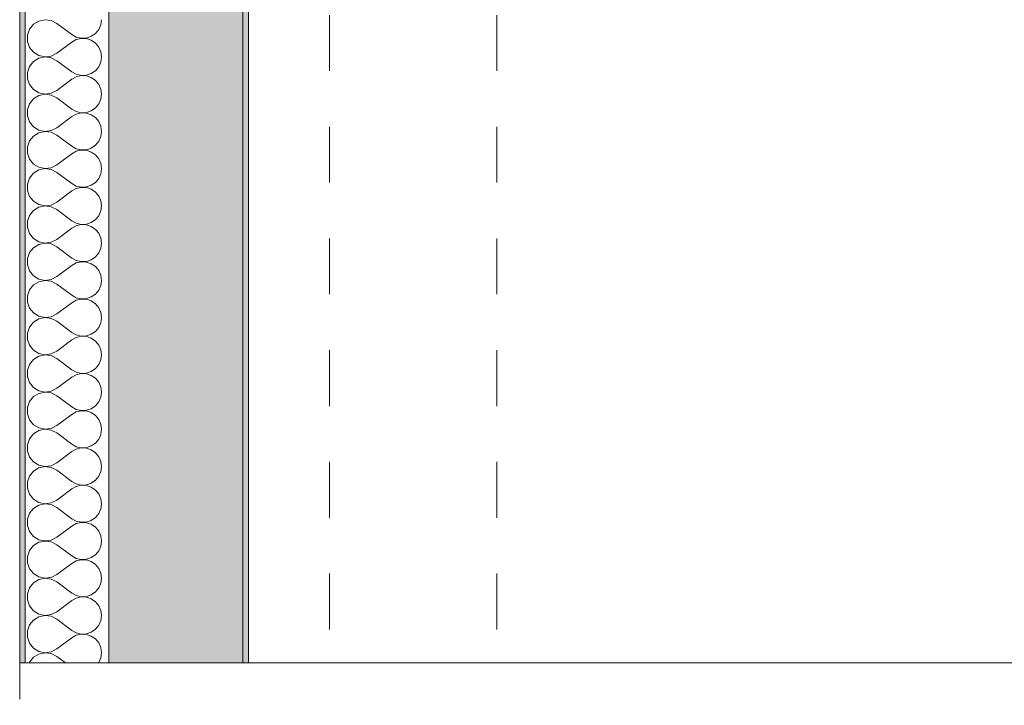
# Model space of a CAD drawing. Header units: metres. Extents: x -3.5 to 65.3, y -10.9 to 16.7.
# Tile 56 of 165: x 43.7 to 45.5, y -8.2 to -6.9. Entities that reach past the tile are written whole.
import ezdxf

# ---------------------------------------------------------------- set-up
doc = ezdxf.new("R2010")
doc.units = ezdxf.units.M
doc.header["$MEASUREMENT"] = 0
doc.linetypes.add('Strichlinie doppelt', pattern=[0.218722, 0.105833, -0.042333, 0.028222, -0.042333])
doc.linetypes.add('Untersicht', pattern=[0.04, 0.03, -0.01])
for name, color, linetype in [('301 - Elemente.Linie', 7, 'Continuous'), ('451 - Universal.Achsen Raster', 7, 'Continuous'), ('603 - Struktur.Bodenplatte_ Decke Roh', 7, 'Continuous'), ('604 - Struktur.Wand Aussen', 7, 'Continuous')]:
    doc.layers.add(name, color=color, linetype=linetype)

# ---------------------------------------------------------------- blocks, each defined once
blk = doc.blocks.new('*X422')
at = {"layer": '604 - Struktur.Wand Aussen', "color": 7, "linetype": 'Continuous', "lineweight": 5}
for p, q in [((43.7754, -6.9333), (43.7644, -6.9357)), ((43.7866, -6.9348), (43.7754, -6.9333)), ((43.8754, -6.9424), (43.8767, -6.9333)), ((43.7476, -6.9504), (43.7438, -6.961)), ((43.7547, -6.9416), (43.7476, -6.9504)), ((43.7644, -6.9357), (43.7547, -6.9416)), ((43.7967, -6.94), (43.7866, -6.9348)), ((43.7967, -6.94), (43.8233, -6.96)), ((43.8658, -6.9579), (43.8717, -6.9508)), ((43.8717, -6.9508), (43.8754, -6.9424)), ((43.7438, -6.961), (43.7438, -6.9723)), ((43.8233, -6.96), (43.8314, -6.9644)), ((43.8314, -6.9689), (43.8233, -6.9733)), ((43.8314, -6.9644), (43.8403, -6.9665)), ((43.8403, -6.9668), (43.8314, -6.9689)), ((43.8403, -6.9665), (43.8495, -6.9661)), ((43.8495, -6.9672), (43.8403, -6.9668)), ((43.8495, -6.9661), (43.8582, -6.9631)), ((43.8582, -6.9702), (43.8495, -6.9672)), ((43.8582, -6.9631), (43.8658, -6.9579)), ((43.7438, -6.9723), (43.7476, -6.983)), ((43.7476, -6.983), (43.7547, -6.9917)), ((43.7967, -6.9933), (43.8233, -6.9733)), ((43.8658, -6.9754), (43.8582, -6.9702)), ((43.8717, -6.9825), (43.8658, -6.9754)), ((43.8754, -6.9909), (43.8717, -6.9825)), ((43.7547, -6.9917), (43.7644, -6.9976)), ((43.7644, -7.0024), (43.7547, -7.0082)), ((43.7644, -6.9976), (43.7754, -7)), ((43.7754, -7), (43.7644, -7.0024)), ((43.7754, -7), (43.7866, -6.9985)), ((43.7866, -7.0015), (43.7754, -7)), ((43.7866, -6.9985), (43.7967, -6.9933)), ((43.7967, -7.0067), (43.7866, -7.0015)), ((43.8767, -7), (43.8754, -6.9909)), ((43.8754, -7.0091), (43.8767, -7)), ((43.7476, -7.017), (43.7438, -7.0277)), ((43.7547, -7.0082), (43.7476, -7.017)), ((43.7967, -7.0067), (43.8233, -7.0267)), ((43.8658, -7.0246), (43.8717, -7.0175)), ((43.8717, -7.0175), (43.8754, -7.0091)), ((43.7438, -7.0277), (43.7438, -7.039)), ((43.7438, -7.039), (43.7476, -7.0496)), ((43.8233, -7.0267), (43.8314, -7.0311)), ((43.8314, -7.0355), (43.8233, -7.04)), ((43.8314, -7.0311), (43.8403, -7.0332)), ((43.8403, -7.0335), (43.8314, -7.0355)), ((43.8403, -7.0332), (43.8495, -7.0327)), ((43.8495, -7.0339), (43.8403, -7.0335)), ((43.8495, -7.0327), (43.8582, -7.0298)), ((43.8582, -7.0368), (43.8495, -7.0339)), ((43.8582, -7.0298), (43.8658, -7.0246)), ((43.8658, -7.0421), (43.8582, -7.0368)), ((43.7476, -7.0496), (43.7547, -7.0584)), ((43.7967, -7.06), (43.8233, -7.04)), ((43.8717, -7.0491), (43.8658, -7.0421)), ((43.8754, -7.0575), (43.8717, -7.0491)), ((43.7547, -7.0749), (43.7476, -7.0837)), ((43.7547, -7.0584), (43.7644, -7.0643)), ((43.7644, -7.069), (43.7547, -7.0749)), ((43.7644, -7.0643), (43.7754, -7.0666)), ((43.7754, -7.0667), (43.7644, -7.069)), ((43.7754, -7.0666), (43.7866, -7.0651)), ((43.7866, -7.0682), (43.7754, -7.0667)), ((43.7866, -7.0651), (43.7967, -7.06)), ((43.7967, -7.0733), (43.7866, -7.0682)), ((43.7967, -7.0733), (43.8233, -7.0933)), ((43.8767, -7.0667), (43.8754, -7.0575)), ((43.8754, -7.0758), (43.8767, -7.0667)), ((43.7476, -7.0837), (43.7438, -7.0943)), ((43.8582, -7.0965), (43.8658, -7.0913)), ((43.8658, -7.0913), (43.8717, -7.0842)), ((43.8717, -7.0842), (43.8754, -7.0758)), ((43.7438, -7.0943), (43.7438, -7.1056)), ((43.7438, -7.1056), (43.7476, -7.1163)), ((43.7967, -7.1267), (43.8233, -7.1067)), ((43.8233, -7.0933), (43.8314, -7.0978)), ((43.8314, -7.1022), (43.8233, -7.1067)), ((43.8314, -7.0978), (43.8403, -7.0999)), ((43.8403, -7.1001), (43.8314, -7.1022)), ((43.8403, -7.0999), (43.8495, -7.0994)), ((43.8495, -7.1006), (43.8403, -7.1001)), ((43.8495, -7.0994), (43.8582, -7.0965)), ((43.8582, -7.1035), (43.8495, -7.1006)), ((43.8658, -7.1087), (43.8582, -7.1035)), ((43.8717, -7.1158), (43.8658, -7.1087)), ((43.7476, -7.1163), (43.7547, -7.1251)), ((43.7547, -7.1251), (43.7644, -7.131)), ((43.7866, -7.1318), (43.7967, -7.1267)), ((43.8754, -7.1242), (43.8717, -7.1158)), ((43.8767, -7.1333), (43.8754, -7.1242)), ((43.7547, -7.1416), (43.7476, -7.1504)), ((43.7644, -7.1357), (43.7547, -7.1416)), ((43.7644, -7.131), (43.7754, -7.1333)), ((43.7754, -7.1333), (43.7644, -7.1357)), ((43.7754, -7.1333), (43.7866, -7.1318)), ((43.7866, -7.1348), (43.7754, -7.1333)), ((43.7967, -7.14), (43.7866, -7.1348)), ((43.7967, -7.14), (43.8233, -7.16)), ((43.8717, -7.1508), (43.8754, -7.1424)), ((43.8754, -7.1424), (43.8767, -7.1333)), ((43.7476, -7.1504), (43.7438, -7.161)), ((43.7438, -7.161), (43.7438, -7.1723)), ((43.8233, -7.16), (43.8314, -7.1644)), ((43.8582, -7.1631), (43.8658, -7.1579)), ((43.8658, -7.1579), (43.8717, -7.1508)), ((43.7438, -7.1723), (43.7476, -7.183)), ((43.7967, -7.1933), (43.8233, -7.1733)), ((43.8314, -7.1689), (43.8233, -7.1733)), ((43.8314, -7.1644), (43.8403, -7.1665)), ((43.8403, -7.1668), (43.8314, -7.1689)), ((43.8403, -7.1665), (43.8495, -7.1661)), ((43.8495, -7.1672), (43.8403, -7.1668)), ((43.8495, -7.1661), (43.8582, -7.1631)), ((43.8582, -7.1702), (43.8495, -7.1672)), ((43.8658, -7.1754), (43.8582, -7.1702)), ((43.8717, -7.1825), (43.8658, -7.1754)), ((43.7476, -7.183), (43.7547, -7.1917)), ((43.7547, -7.1917), (43.7644, -7.1976)), ((43.7644, -7.1976), (43.7754, -7.2)), ((43.7866, -7.1985), (43.7967, -7.1933)), ((43.8754, -7.1909), (43.8717, -7.1825)), ((43.8767, -7.2), (43.8754, -7.1909)), ((43.7547, -7.2082), (43.7476, -7.217)), ((43.7644, -7.2024), (43.7547, -7.2082)), ((43.7754, -7.2), (43.7644, -7.2024)), ((43.7754, -7.2), (43.7866, -7.1985)), ((43.7866, -7.2015), (43.7754, -7.2)), ((43.7967, -7.2067), (43.7866, -7.2015)), ((43.7967, -7.2067), (43.8233, -7.2267)), ((43.8717, -7.2175), (43.8754, -7.2091)), ((43.8754, -7.2091), (43.8767, -7.2)), ((43.7476, -7.217), (43.7438, -7.2277)), ((43.7438, -7.2277), (43.7438, -7.239)), ((43.8233, -7.2267), (43.8314, -7.2311)), ((43.8314, -7.2311), (43.8403, -7.2332)), ((43.8403, -7.2335), (43.8314, -7.2355)), ((43.8403, -7.2332), (43.8495, -7.2327)), ((43.8495, -7.2339), (43.8403, -7.2335)), ((43.8495, -7.2327), (43.8582, -7.2298)), ((43.8582, -7.2298), (43.8658, -7.2246)), ((43.8658, -7.2246), (43.8717, -7.2175)), ((43.7438, -7.239), (43.7476, -7.2496)), ((43.7476, -7.2496), (43.7547, -7.2584)), ((43.7967, -7.26), (43.8233, -7.24)), ((43.8314, -7.2355), (43.8233, -7.24)), ((43.8582, -7.2368), (43.8495, -7.2339)), ((43.8658, -7.2421), (43.8582, -7.2368)), ((43.8717, -7.2491), (43.8658, -7.2421)), ((43.8754, -7.2575), (43.8717, -7.2491)), ((43.7547, -7.2584), (43.7644, -7.2643)), ((43.7644, -7.2643), (43.7754, -7.2666)), ((43.7754, -7.2667), (43.7644, -7.269)), ((43.7754, -7.2666), (43.7866, -7.2651)), ((43.7866, -7.2682), (43.7754, -7.2667)), ((43.7866, -7.2651), (43.7967, -7.26)), ((43.7967, -7.2733), (43.7866, -7.2682)), ((43.8767, -7.2667), (43.8754, -7.2575)), ((43.8754, -7.2758), (43.8767, -7.2667)), ((43.7476, -7.2837), (43.7438, -7.2943)), ((43.7547, -7.2749), (43.7476, -7.2837)), ((43.7644, -7.269), (43.7547, -7.2749)), ((43.7967, -7.2733), (43.8233, -7.2933)), ((43.8658, -7.2913), (43.8717, -7.2842)), ((43.8717, -7.2842), (43.8754, -7.2758)), ((43.7438, -7.2943), (43.7438, -7.3056)), ((43.8233, -7.2933), (43.8314, -7.2978)), ((43.8314, -7.3022), (43.8233, -7.3067)), ((43.8314, -7.2978), (43.8403, -7.2999)), ((43.8403, -7.3001), (43.8314, -7.3022)), ((43.8403, -7.2999), (43.8495, -7.2994)), ((43.8495, -7.3006), (43.8403, -7.3001)), ((43.8495, -7.2994), (43.8582, -7.2965)), ((43.8582, -7.3035), (43.8495, -7.3006)), ((43.8582, -7.2965), (43.8658, -7.2913)), ((43.8658, -7.3087), (43.8582, -7.3035)), ((43.7438, -7.3056), (43.7476, -7.3163)), ((43.7476, -7.3163), (43.7547, -7.3251)), ((43.7967, -7.3267), (43.8233, -7.3067)), ((43.8717, -7.3158), (43.8658, -7.3087)), ((43.8754, -7.3242), (43.8717, -7.3158)), ((43.7547, -7.3251), (43.7644, -7.331)), ((43.7644, -7.3357), (43.7547, -7.3416)), ((43.7644, -7.331), (43.7754, -7.3333)), ((43.7754, -7.3333), (43.7644, -7.3357)), ((43.7754, -7.3333), (43.7866, -7.3318)), ((43.7866, -7.3348), (43.7754, -7.3333)), ((43.7866, -7.3318), (43.7967, -7.3267)), ((43.7967, -7.34), (43.7866, -7.3348)), ((43.8767, -7.3333), (43.8754, -7.3242)), ((43.8754, -7.3424), (43.8767, -7.3333)), ((43.7476, -7.3504), (43.7438, -7.361)), ((43.7547, -7.3416), (43.7476, -7.3504)), ((43.7967, -7.34), (43.8233, -7.36)), ((43.8658, -7.3579), (43.8717, -7.3508)), ((43.8717, -7.3508), (43.8754, -7.3424)), ((43.7438, -7.361), (43.7438, -7.3723)), ((43.7438, -7.3723), (43.7476, -7.383)), ((43.7967, -7.3933), (43.8233, -7.3733)), ((43.8233, -7.36), (43.8314, -7.3644)), ((43.8314, -7.3689), (43.8233, -7.3733)), ((43.8314, -7.3644), (43.8403, -7.3665)), ((43.8403, -7.3668), (43.8314, -7.3689)), ((43.8403, -7.3665), (43.8495, -7.3661)), ((43.8495, -7.3672), (43.8403, -7.3668)), ((43.8495, -7.3661), (43.8582, -7.3631)), ((43.8582, -7.3702), (43.8495, -7.3672)), ((43.8582, -7.3631), (43.8658, -7.3579)), ((43.8658, -7.3754), (43.8582, -7.3702)), ((43.7476, -7.383), (43.7547, -7.3917)), ((43.7547, -7.3917), (43.7644, -7.3976)), ((43.8717, -7.3825), (43.8658, -7.3754)), ((43.8754, -7.3909), (43.8717, -7.3825)), ((43.8767, -7.4), (43.8754, -7.3909)), ((43.7547, -7.4082), (43.7476, -7.417)), ((43.7644, -7.4024), (43.7547, -7.4082)), ((43.7644, -7.3976), (43.7754, -7.4)), ((43.7754, -7.4), (43.7644, -7.4024)), ((43.7754, -7.4), (43.7866, -7.3985)), ((43.7866, -7.4015), (43.7754, -7.4)), ((43.7866, -7.3985), (43.7967, -7.3933)), ((43.7967, -7.4067), (43.7866, -7.4015)), ((43.7967, -7.4067), (43.8233, -7.4267)), ((43.8717, -7.4175), (43.8754, -7.4091)), ((43.8754, -7.4091), (43.8767, -7.4)), ((43.7476, -7.417), (43.7438, -7.4277)), ((43.7438, -7.4277), (43.7438, -7.439)), ((43.8233, -7.4267), (43.8314, -7.4311)), ((43.8582, -7.4298), (43.8658, -7.4246)), ((43.8658, -7.4246), (43.8717, -7.4175)), ((43.7438, -7.439), (43.7476, -7.4496)), ((43.7967, -7.46), (43.8233, -7.44)), ((43.8314, -7.4355), (43.8233, -7.44)), ((43.8314, -7.4311), (43.8403, -7.4332)), ((43.8403, -7.4335), (43.8314, -7.4355)), ((43.8403, -7.4332), (43.8495, -7.4327)), ((43.8495, -7.4339), (43.8403, -7.4335)), ((43.8495, -7.4327), (43.8582, -7.4298)), ((43.8582, -7.4368), (43.8495, -7.4339)), ((43.8658, -7.4421), (43.8582, -7.4368)), ((43.8717, -7.4491), (43.8658, -7.4421)), ((43.7476, -7.4496), (43.7547, -7.4584)), ((43.7547, -7.4584), (43.7644, -7.4643)), ((43.7866, -7.4651), (43.7967, -7.46)), ((43.8754, -7.4575), (43.8717, -7.4491)), ((43.8767, -7.4667), (43.8754, -7.4575)), ((43.7547, -7.4749), (43.7476, -7.4837)), ((43.7644, -7.469), (43.7547, -7.4749)), ((43.7644, -7.4643), (43.7754, -7.4666)), ((43.7754, -7.4667), (43.7644, -7.469)), ((43.7754, -7.4666), (43.7866, -7.4651)), ((43.7866, -7.4682), (43.7754, -7.4667)), ((43.7967, -7.4733), (43.7866, -7.4682)), ((43.7967, -7.4733), (43.8233, -7.4933)), ((43.8717, -7.4842), (43.8754, -7.4758)), ((43.8754, -7.4758), (43.8767, -7.4667)), ((43.7476, -7.4837), (43.7438, -7.4943)), ((43.7438, -7.4943), (43.7438, -7.5056)), ((43.8233, -7.4933), (43.8314, -7.4978)), ((43.8314, -7.4978), (43.8403, -7.4999)), ((43.8495, -7.4994), (43.8582, -7.4965)), ((43.8582, -7.4965), (43.8658, -7.4913)), ((43.8658, -7.4913), (43.8717, -7.4842)), ((43.7438, -7.5056), (43.7476, -7.5163)), ((43.7967, -7.5267), (43.8233, -7.5067)), ((43.8314, -7.5022), (43.8233, -7.5067)), ((43.8403, -7.5001), (43.8314, -7.5022)), ((43.8403, -7.4999), (43.8495, -7.4994)), ((43.8495, -7.5006), (43.8403, -7.5001)), ((43.8582, -7.5035), (43.8495, -7.5006)), ((43.8658, -7.5087), (43.8582, -7.5035)), ((43.8717, -7.5158), (43.8658, -7.5087)), ((43.8754, -7.5242), (43.8717, -7.5158)), ((43.7476, -7.5163), (43.7547, -7.5251)), ((43.7547, -7.5251), (43.7644, -7.531)), ((43.7644, -7.531), (43.7754, -7.5333)), ((43.7754, -7.5333), (43.7644, -7.5357)), ((43.7754, -7.5333), (43.7866, -7.5318)), ((43.7866, -7.5348), (43.7754, -7.5333)), ((43.7866, -7.5318), (43.7967, -7.5267)), ((43.8767, -7.5333), (43.8754, -7.5242)), ((43.8754, -7.5424), (43.8767, -7.5333)), ((43.7476, -7.5504), (43.7438, -7.561)), ((43.7547, -7.5416), (43.7476, -7.5504)), ((43.7644, -7.5357), (43.7547, -7.5416)), ((43.7967, -7.54), (43.7866, -7.5348)), ((43.7967, -7.54), (43.8233, -7.56)), ((43.8658, -7.5579), (43.8717, -7.5508)), ((43.8717, -7.5508), (43.8754, -7.5424)), ((43.7438, -7.561), (43.7438, -7.5723)), ((43.8233, -7.56), (43.8314, -7.5644)), ((43.8314, -7.5689), (43.8233, -7.5733)), ((43.8314, -7.5644), (43.8403, -7.5665)), ((43.8403, -7.5668), (43.8314, -7.5689)), ((43.8403, -7.5665), (43.8495, -7.5661)), ((43.8495, -7.5672), (43.8403, -7.5668)), ((43.8495, -7.5661), (43.8582, -7.5631)), ((43.8582, -7.5702), (43.8495, -7.5672)), ((43.8582, -7.5631), (43.8658, -7.5579)), ((43.7438, -7.5723), (43.7476, -7.583)), ((43.7476, -7.583), (43.7547, -7.5917)), ((43.7967, -7.5933), (43.8233, -7.5733)), ((43.8658, -7.5754), (43.8582, -7.5702)), ((43.8717, -7.5825), (43.8658, -7.5754)), ((43.8754, -7.5909), (43.8717, -7.5825)), ((43.7547, -7.5917), (43.7644, -7.5976)), ((43.7644, -7.6024), (43.7547, -7.6082)), ((43.7644, -7.5976), (43.7754, -7.6)), ((43.7754, -7.6), (43.7644, -7.6024)), ((43.7754, -7.6), (43.7866, -7.5985)), ((43.7866, -7.6015), (43.7754, -7.6)), ((43.7866, -7.5985), (43.7967, -7.5933)), ((43.7967, -7.6067), (43.7866, -7.6015)), ((43.8767, -7.6), (43.8754, -7.5909)), ((43.8754, -7.6091), (43.8767, -7.6)), ((43.7476, -7.617), (43.7438, -7.6277)), ((43.7547, -7.6082), (43.7476, -7.617)), ((43.7967, -7.6067), (43.8233, -7.6267)), ((43.8658, -7.6246), (43.8717, -7.6175)), ((43.8717, -7.6175), (43.8754, -7.6091)), ((43.7438, -7.6277), (43.7438, -7.639)), ((43.7438, -7.639), (43.7476, -7.6496)), ((43.8233, -7.6267), (43.8314, -7.6311)), ((43.8314, -7.6355), (43.8233, -7.64)), ((43.8314, -7.6311), (43.8403, -7.6332)), ((43.8403, -7.6335), (43.8314, -7.6355)), ((43.8403, -7.6332), (43.8495, -7.6327)), ((43.8495, -7.6339), (43.8403, -7.6335)), ((43.8495, -7.6327), (43.8582, -7.6298)), ((43.8582, -7.6368), (43.8495, -7.6339)), ((43.8582, -7.6298), (43.8658, -7.6246)), ((43.8658, -7.6421), (43.8582, -7.6368)), ((43.7476, -7.6496), (43.7547, -7.6584)), ((43.7967, -7.66), (43.8233, -7.64)), ((43.8717, -7.6491), (43.8658, -7.6421)), ((43.8754, -7.6575), (43.8717, -7.6491)), ((43.7547, -7.6584), (43.7644, -7.6643)), ((43.7644, -7.669), (43.7547, -7.6749)), ((43.7644, -7.6643), (43.7754, -7.6666)), ((43.7754, -7.6667), (43.7644, -7.669)), ((43.7754, -7.6666), (43.7866, -7.6651)), ((43.7866, -7.6682), (43.7754, -7.6667)), ((43.7866, -7.6651), (43.7967, -7.66)), ((43.7967, -7.6733), (43.7866, -7.6682)), ((43.7967, -7.6733), (43.8233, -7.6933)), ((43.8767, -7.6667), (43.8754, -7.6575)), ((43.8754, -7.6758), (43.8767, -7.6667)), ((43.7476, -7.6837), (43.7438, -7.6943)), ((43.7547, -7.6749), (43.7476, -7.6837)), ((43.8582, -7.6965), (43.8658, -7.6913)), ((43.8658, -7.6913), (43.8717, -7.6842)), ((43.8717, -7.6842), (43.8754, -7.6758)), ((43.7438, -7.6943), (43.7438, -7.7056)), ((43.7438, -7.7056), (43.7476, -7.7163)), ((43.7967, -7.7267), (43.8233, -7.7067)), ((43.8233, -7.6933), (43.8314, -7.6978)), ((43.8314, -7.7022), (43.8233, -7.7067)), ((43.8314, -7.6978), (43.8403, -7.6999)), ((43.8403, -7.7001), (43.8314, -7.7022)), ((43.8403, -7.6999), (43.8495, -7.6994)), ((43.8495, -7.7006), (43.8403, -7.7001)), ((43.8495, -7.6994), (43.8582, -7.6965)), ((43.8582, -7.7035), (43.8495, -7.7006)), ((43.8658, -7.7087), (43.8582, -7.7035)), ((43.8717, -7.7158), (43.8658, -7.7087)), ((43.7476, -7.7163), (43.7547, -7.7251)), ((43.7547, -7.7251), (43.7644, -7.731)), ((43.7866, -7.7318), (43.7967, -7.7267)), ((43.8754, -7.7242), (43.8717, -7.7158)), ((43.8767, -7.7333), (43.8754, -7.7242)), ((43.7547, -7.7416), (43.7476, -7.7504)), ((43.7644, -7.7357), (43.7547, -7.7416)), ((43.7644, -7.731), (43.7754, -7.7333)), ((43.7754, -7.7333), (43.7644, -7.7357)), ((43.7754, -7.7333), (43.7866, -7.7318)), ((43.7866, -7.7348), (43.7754, -7.7333)), ((43.7967, -7.74), (43.7866, -7.7348)), ((43.7967, -7.74), (43.8233, -7.76)), ((43.8717, -7.7508), (43.8754, -7.7424)), ((43.8754, -7.7424), (43.8767, -7.7333)), ((43.7476, -7.7504), (43.7438, -7.761)), ((43.7438, -7.761), (43.7438, -7.7723)), ((43.8233, -7.76), (43.8314, -7.7644)), ((43.8582, -7.7631), (43.8658, -7.7579)), ((43.8658, -7.7579), (43.8717, -7.7508)), ((43.7438, -7.7723), (43.7476, -7.783)), ((43.7967, -7.7933), (43.8233, -7.7733)), ((43.8314, -7.7689), (43.8233, -7.7733)), ((43.8314, -7.7644), (43.8403, -7.7665)), ((43.8403, -7.7668), (43.8314, -7.7689)), ((43.8403, -7.7665), (43.8495, -7.7661)), ((43.8495, -7.7672), (43.8403, -7.7668)), ((43.8495, -7.7661), (43.8582, -7.7631)), ((43.8582, -7.7702), (43.8495, -7.7672)), ((43.8658, -7.7754), (43.8582, -7.7702)), ((43.8717, -7.7825), (43.8658, -7.7754)), ((43.7476, -7.783), (43.7547, -7.7917)), ((43.7547, -7.7917), (43.7644, -7.7976)), ((43.7644, -7.7976), (43.7754, -7.8)), ((43.7866, -7.7985), (43.7967, -7.7933)), ((43.8754, -7.7909), (43.8717, -7.7825)), ((43.8767, -7.8), (43.8754, -7.7909)), ((43.7547, -7.8082), (43.7476, -7.817)), ((43.7644, -7.8024), (43.7547, -7.8082)), ((43.7754, -7.8), (43.7644, -7.8024)), ((43.7754, -7.8), (43.7866, -7.7985)), ((43.7866, -7.8015), (43.7754, -7.8)), ((43.7967, -7.8067), (43.7866, -7.8015)), ((43.7967, -7.8067), (43.8233, -7.8267)), ((43.8717, -7.8175), (43.8754, -7.8091)), ((43.8754, -7.8091), (43.8767, -7.8)), ((43.7476, -7.817), (43.7438, -7.8277)), ((43.7438, -7.8277), (43.7438, -7.839)), ((43.8233, -7.8267), (43.8314, -7.8311)), ((43.8314, -7.8311), (43.8403, -7.8332)), ((43.8403, -7.8335), (43.8314, -7.8355)), ((43.8403, -7.8332), (43.8495, -7.8327)), ((43.8495, -7.8339), (43.8403, -7.8335)), ((43.8495, -7.8327), (43.8582, -7.8298)), ((43.8582, -7.8298), (43.8658, -7.8246)), ((43.8658, -7.8246), (43.8717, -7.8175)), ((43.7438, -7.839), (43.7476, -7.8496)), ((43.7476, -7.8496), (43.7547, -7.8584)), ((43.7967, -7.86), (43.8233, -7.84)), ((43.8314, -7.8355), (43.8233, -7.84)), ((43.8582, -7.8368), (43.8495, -7.8339)), ((43.8658, -7.8421), (43.8582, -7.8368)), ((43.8717, -7.8491), (43.8658, -7.8421)), ((43.8754, -7.8575), (43.8717, -7.8491)), ((43.7547, -7.8584), (43.7644, -7.8643)), ((43.7644, -7.8643), (43.7754, -7.8666)), ((43.7754, -7.8667), (43.7644, -7.869)), ((43.7754, -7.8666), (43.7866, -7.8651)), ((43.7866, -7.8682), (43.7754, -7.8667)), ((43.7866, -7.8651), (43.7967, -7.86)), ((43.7967, -7.8733), (43.7866, -7.8682)), ((43.8767, -7.8667), (43.8754, -7.8575)), ((43.8754, -7.8758), (43.8767, -7.8667)), ((43.7476, -7.8837), (43.7438, -7.8943)), ((43.7547, -7.8749), (43.7476, -7.8837)), ((43.7644, -7.869), (43.7547, -7.8749)), ((43.7967, -7.8733), (43.8233, -7.8933)), ((43.8658, -7.8913), (43.8717, -7.8842)), ((43.8717, -7.8842), (43.8754, -7.8758)), ((43.7438, -7.8943), (43.7438, -7.9056)), ((43.8233, -7.8933), (43.8314, -7.8978)), ((43.8314, -7.9022), (43.8233, -7.9067)), ((43.8314, -7.8978), (43.8403, -7.8999)), ((43.8403, -7.9001), (43.8314, -7.9022)), ((43.8403, -7.8999), (43.8495, -7.8994)), ((43.8495, -7.9006), (43.8403, -7.9001)), ((43.8495, -7.8994), (43.8582, -7.8965)), ((43.8582, -7.9035), (43.8495, -7.9006)), ((43.8582, -7.8965), (43.8658, -7.8913)), ((43.8658, -7.9087), (43.8582, -7.9035)), ((43.7438, -7.9056), (43.7476, -7.9163)), ((43.7476, -7.9163), (43.7547, -7.9251)), ((43.7967, -7.9267), (43.8233, -7.9067)), ((43.8717, -7.9158), (43.8658, -7.9087)), ((43.8754, -7.9242), (43.8717, -7.9158)), ((43.7547, -7.9251), (43.7644, -7.931)), ((43.7644, -7.9357), (43.7547, -7.9416)), ((43.7644, -7.931), (43.7754, -7.9333)), ((43.7754, -7.9333), (43.7644, -7.9357)), ((43.7754, -7.9333), (43.7866, -7.9318)), ((43.7866, -7.9348), (43.7754, -7.9333)), ((43.7866, -7.9318), (43.7967, -7.9267)), ((43.7967, -7.94), (43.7866, -7.9348)), ((43.8767, -7.9333), (43.8754, -7.9242)), ((43.8754, -7.9424), (43.8767, -7.9333)), ((43.7476, -7.9504), (43.7438, -7.961)), ((43.7547, -7.9416), (43.7476, -7.9504)), ((43.7967, -7.94), (43.8233, -7.96)), ((43.8658, -7.9579), (43.8717, -7.9508)), ((43.8717, -7.9508), (43.8754, -7.9424)), ((43.7438, -7.961), (43.7438, -7.9723)), ((43.7438, -7.9723), (43.7476, -7.983)), ((43.7967, -7.9933), (43.8233, -7.9733)), ((43.8233, -7.96), (43.8314, -7.9644)), ((43.8314, -7.9689), (43.8233, -7.9733)), ((43.8314, -7.9644), (43.8403, -7.9665)), ((43.8403, -7.9668), (43.8314, -7.9689)), ((43.8403, -7.9665), (43.8495, -7.9661)), ((43.8495, -7.9672), (43.8403, -7.9668)), ((43.8495, -7.9661), (43.8582, -7.9631)), ((43.8582, -7.9702), (43.8495, -7.9672)), ((43.8582, -7.9631), (43.8658, -7.9579)), ((43.8658, -7.9754), (43.8582, -7.9702)), ((43.7476, -7.983), (43.7547, -7.9917)), ((43.7547, -7.9917), (43.7644, -7.9976)), ((43.8717, -7.9825), (43.8658, -7.9754)), ((43.8754, -7.9909), (43.8717, -7.9825)), ((43.8767, -8), (43.8754, -7.9909)), ((43.7547, -8.0082), (43.7476, -8.017)), ((43.7644, -8.0024), (43.7547, -8.0082)), ((43.7644, -7.9976), (43.7754, -8)), ((43.7754, -8), (43.7644, -8.0024)), ((43.7754, -8), (43.7866, -7.9985)), ((43.7866, -8.0015), (43.7754, -8)), ((43.7866, -7.9985), (43.7967, -7.9933)), ((43.7967, -8.0067), (43.7866, -8.0015)), ((43.7967, -8.0067), (43.8233, -8.0267)), ((43.8717, -8.0175), (43.8754, -8.0091)), ((43.8754, -8.0091), (43.8767, -8)), ((43.7476, -8.017), (43.7438, -8.0277)), ((43.8233, -8.0267), (43.8314, -8.0311)), ((43.8582, -8.0298), (43.8658, -8.0246)), ((43.8658, -8.0246), (43.8717, -8.0175)), ((43.7438, -8.0277), (43.7438, -8.039)), ((43.7438, -8.039), (43.7476, -8.0496)), ((43.7967, -8.06), (43.8233, -8.04)), ((43.8314, -8.0355), (43.8233, -8.04)), ((43.8314, -8.0311), (43.8403, -8.0332)), ((43.8403, -8.0335), (43.8314, -8.0355)), ((43.8403, -8.0332), (43.8495, -8.0327)), ((43.8495, -8.0339), (43.8403, -8.0335)), ((43.8495, -8.0327), (43.8582, -8.0298)), ((43.8582, -8.0368), (43.8495, -8.0339)), ((43.8658, -8.0421), (43.8582, -8.0368)), ((43.8717, -8.0491), (43.8658, -8.0421)), ((43.7476, -8.0496), (43.7547, -8.0584)), ((43.7547, -8.0584), (43.7644, -8.0643)), ((43.7866, -8.0651), (43.7967, -8.06)), ((43.8754, -8.0575), (43.8717, -8.0491)), ((43.8767, -8.0667), (43.8754, -8.0575)), ((43.7547, -8.0749), (43.7476, -8.0837)), ((43.7644, -8.069), (43.7547, -8.0749)), ((43.7644, -8.0643), (43.7754, -8.0666)), ((43.7754, -8.0667), (43.7644, -8.069)), ((43.7754, -8.0666), (43.7866, -8.0651)), ((43.7866, -8.0682), (43.7754, -8.0667)), ((43.7967, -8.0733), (43.7866, -8.0682)), ((43.7967, -8.0733), (43.8122, -8.085)), ((43.8717, -8.0842), (43.8754, -8.0758)), ((43.8754, -8.0758), (43.8767, -8.0667)), ((43.7476, -8.0837), (43.7471, -8.085)), ((43.871, -8.085), (43.8717, -8.0842))]:
    blk.add_line(p, q, dxfattribs=at)

msp = doc.modelspace()

# ---------------------------------------------------------------- hatches: boundary and pattern name
at = {"layer": '604 - Struktur.Wand Aussen', "linetype": 'Continuous', "lineweight": 0, "true_color": 0x000000}
h = msp.add_hatch(dxfattribs=at)
h.set_pattern_fill('Verputz_0001', color=18, style=0, pattern_type=2)
h.set_pattern_definition([(0, (0, 0), (0, 0.034641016), [0, -0.02]), (0, (0.01, 0.01732), (0, 0.034641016), [0, -0.02])])
h.paths.add_polyline_path([(43.73, -3.2), (43.73, -8.085), (43.74, -8.085), (43.74, -3.2)])
h = msp.add_hatch(dxfattribs=at)
h.set_pattern_fill('Beton__Stahlbeton_0001', color=18, style=0, pattern_type=2)
h.set_pattern_definition([(45, (0, 0), (-0.033941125, 0.033941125), []), (45, (-0.01697, 0.01697), (-0.033941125, 0.033941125), [0.036, -0.012])])
h.paths.add_polyline_path([(44.01, -3.23), (43.89, -3.23), (43.89, -8.085), (44.13, -8.085), (44.13, -3.29), (44.08, -3.29), (44.01, -3.29)])
h = msp.add_hatch(dxfattribs=at)
h.set_pattern_fill('Gips_0001', color=18, style=0, pattern_type=2)
h.set_pattern_definition([(45, (0, 0), (-0.0070710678, 0.0070710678), [0, -0.01])])
h.paths.add_polyline_path([(44.14, -3.29), (44.13, -3.29), (44.13, -8.085), (44.14, -8.085)])

# ---------------------------------------------------------------- linework, layer by layer
at = {"layer": '301 - Elemente.Linie', "color": 7, "linetype": 'Untersicht', "lineweight": 13}
for p, q in [((44.285, -0.525), (44.285, -8.085)), ((44.585, -0.525), (44.585, -8.085))]:
    msp.add_line(p, q, dxfattribs=at)
at = {"layer": '451 - Universal.Achsen Raster', "color": 160, "linetype": 'Strichlinie doppelt', "lineweight": 9, "true_color": 0x3232ff}
msp.add_line((43.73, -10.585), (43.73, 16.355), dxfattribs=at)
at = {"layer": '603 - Struktur.Bodenplatte_ Decke Roh', "color": 7, "linetype": 'Continuous', "lineweight": 18, "flags": 128}
msp.add_lwpolyline([(43.89, 0.005), (43.89, -8.085), (55.11, -8.085)], dxfattribs=at)
at = {"layer": '604 - Struktur.Wand Aussen', "color": 7, "linetype": 'Continuous', "lineweight": 5}
msp.add_line((43.74, -3.23), (43.74, -8.085), dxfattribs=at)
at = {"layer": '604 - Struktur.Wand Aussen', "color": 7, "linetype": 'Continuous', "lineweight": 13}
for p, q in [((43.89, -3.23), (43.89, -8.085)), ((44.13, -8.085), (44.13, -3.29))]:
    msp.add_line(p, q, dxfattribs=at)
at = {"layer": '604 - Struktur.Wand Aussen', "color": 7, "linetype": 'Continuous', "lineweight": 5, "flags": 128}
for points in [[(43.73, -3.2), (43.73, -8.085)], [(44.14, -8.085), (44.14, -3.29)], [(43.73, -8.085), (43.74, -8.085)], [(43.74, -8.085), (43.88, -8.085)], [(43.88, -8.085), (43.89, -8.085)], [(44.13, -8.085), (44.14, -8.085)]]:
    msp.add_lwpolyline(points, dxfattribs=at)
at = {"layer": '604 - Struktur.Wand Aussen', "color": 7, "linetype": 'Continuous', "lineweight": 13, "flags": 128}
msp.add_lwpolyline([(43.89, -8.085), (44.13, -8.085)], dxfattribs=at)

# ---------------------------------------------------------------- block references
at = {"layer": '604 - Struktur.Wand Aussen', "color": 7, "lineweight": 18}
msp.add_blockref('*X422', (0, 0), dxfattribs=at)

doc.saveas('drawing.dxf')
